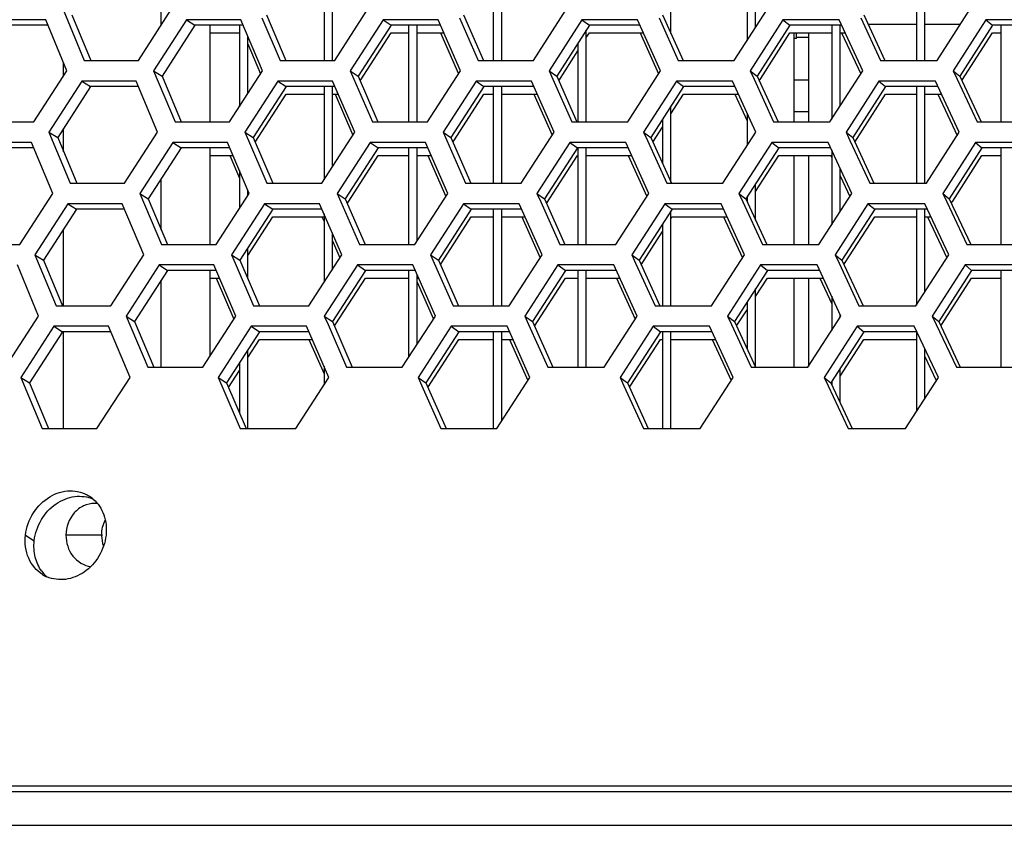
# Model space of a CAD drawing. Header units: millimetres. Extents: x 0 to 420, y 0 to 297.
# Tile 42 of 256: x 107.44 to 112.09, y 84.57 to 88.39. Entities that reach past the tile are written whole.
import ezdxf

# ---------------------------------------------------------------- set-up
doc = ezdxf.new("R2010")
doc.units = ezdxf.units.MM
doc.header["$LTSCALE"] = 23.1
doc.layers.get('0').update_dxf_attribs({"linetype": 'CONTINUOUS'})
for name, color, linetype in [('02___PRT_ALL_AXES', 7, 'CONTINUOUS'), ('DIM_PILOTEES', 7, 'CONTINUOUS'), ('FASEN', 7, 'CONTINUOUS')]:
    doc.layers.add(name, color=color, linetype=linetype)
doc.styles.add('TEXTSTYLE_5', font='txt', dxfattribs={"width": 1.142857})
doc.dimstyles.new('DIMSTYLE_4', dxfattribs={"dimtxt": 2.5, "dimasz": 0.1875, "dimexe": 0.125, "dimexo": 0.0625, "dimgap": 1.25, "dimtad": 0, "dimtih": 1, "dimtoh": 1, "dimdsep": 46, "dimtxsty": 'TEXTSTYLE_5', "dimblk": '_FILLED', "dimblk1": '_FILLED', "dimblk2": '_FILLED', "dimcen": 0.09, "dimazin": 2, "dimtfac": 1, "dimtofl": 0, "dimtmove": 0, "dimatfit": 3, "dimldrblk": '_FILLED', "dimfxl": 1, "dimtolj": 1, "dimarcsym": 0})

# ---------------------------------------------------------------- blocks, each defined once
blk = doc.blocks.new('_FILLED')
at = {"color": 0, "linetype": 'BYBLOCK'}
blk.add_solid([(0, 0), (-1, 0.167), (-1, -0.167)], dxfattribs=at)
blk = doc.blocks.new('*D9')
at = {"layer": 'DIM_PILOTEES', "color": 2, "linetype": 'CONTINUOUS'}
for p, q in [((67.0415, 106.0416), (64.0594, 106.0416)), ((64.1844, 106.0416), (64.1844, 83.7884)), ((124.0627, 106.0416), (67.0415, 106.0416)), ((64.1844, 53.2465), (64.1844, 78.7884)), ((67.0415, 53.2465), (64.0594, 53.2465)), ((101.3091, 53.2465), (67.0415, 53.2465))]:
    blk.add_line(p, q, dxfattribs=at)
at = {"layer": 'DIM_PILOTEES', "color": 2, "linetype": 'CONTINUOUS', "xscale": 0.1875, "yscale": 0.1875, "zscale": 0.1875}
for p, rotation in [((64.1844, 106.0416), 90), ((64.1844, 53.2465), 270)]:
    blk.add_blockref('_FILLED', p, dxfattribs=dict(at, rotation=rotation))
at = {"layer": 'DIM_PILOTEES', "color": 2, "linetype": 'CONTINUOUS', "insert": (64.1844, 82.5384), "char_height": 2.5, "width": 8.571429, "attachment_point": 2, "line_spacing_factor": 0.9, "style": 'TEXTSTYLE_5'}
blk.add_mtext('{\\ftxt;\\W0.0001;\\H0.0001;\\~}{\\ftxt;\\W2.2857142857;\\H2.5; }{\\ftxt;\\W0.0001;\\H0.0001;\\~}', dxfattribs=at)

msp = doc.modelspace()

# ---------------------------------------------------------------- linework, layer by layer
at = {"color": 7, "linetype": 'CONTINUOUS'}
for p, q in [((108.8752, 88.6566), (108.8752, 88.1995)), ((108.9152, 88.1995), (108.9152, 88.6566)), ((109.6752, 88.6348), (109.6752, 88.1995)), ((109.7152, 88.1995), (109.7152, 88.6566)), ((110.8752, 88.6483), (110.8752, 88.2937)), ((111.6752, 88.6566), (111.6752, 88.1995)), ((111.7152, 88.1995), (111.7152, 88.6566)), ((110.9152, 88.3561), (110.9152, 88.5603)), ((110.5152, 88.3271), (110.5152, 88.4768)), ((107.6837, 88.4151), (107.7724, 88.1995)), ((108.2246, 88.3927), (108.2648, 88.3668)), ((108.6036, 88.4151), (108.6952, 88.1995)), ((109.1543, 88.3927), (109.1921, 88.3668)), ((109.5346, 88.4151), (109.6288, 88.1995)), ((110.0946, 88.3927), (110.13, 88.3668)), ((110.4758, 88.4151), (110.5727, 88.1995)), ((111.0447, 88.3927), (111.0777, 88.3668)), ((111.4266, 88.4151), (111.5261, 88.1995)), ((112.0041, 88.3927), (112.0347, 88.3668)), ((107.5707, 88.3668), (107.3486, 88.3668)), ((108.2648, 88.3668), (108.1097, 88.1253)), ((108.4928, 88.3668), (108.2648, 88.3668)), ((108.4752, 88.3668), (108.4752, 87.9816)), ((109.1921, 88.3668), (109.0371, 88.1253)), ((109.4258, 88.3668), (109.1921, 88.3668)), ((109.2752, 88.3668), (109.2752, 87.9097)), ((109.3152, 87.9097), (109.3152, 88.3668)), ((110.13, 88.3668), (109.9752, 88.1253)), ((110.1152, 87.9097), (110.1152, 88.3438)), ((110.3692, 88.3668), (110.13, 88.3668)), ((111.0777, 88.3668), (110.9232, 88.1253)), ((111.3222, 88.3668), (111.0777, 88.3668)), ((111.2752, 88.3668), (111.2752, 87.9225)), ((111.3152, 87.9849), (111.3152, 88.3668)), ((111.4465, 88.3718), (111.6752, 88.3718)), ((111.7152, 88.3718), (111.8837, 88.3718)), ((112.0347, 88.3668), (111.8805, 88.1253)), ((112.2843, 88.3668), (112.0347, 88.3668)), ((112.0752, 88.3668), (112.0752, 87.9097)), ((108.3371, 88.3309), (108.4752, 88.3309)), ((108.5152, 88.0437), (108.5152, 88.3138)), ((109.0464, 88.1039), (109.1921, 88.3309)), ((109.1921, 88.3309), (109.2752, 88.3309)), ((109.3152, 88.3309), (109.4414, 88.3309)), ((110.1152, 88.3079), (110.13, 88.3309)), ((110.13, 88.3309), (110.3853, 88.3309)), ((110.9395, 88.1149), (111.0777, 88.3309)), ((111.0777, 88.3309), (111.2752, 88.3309)), ((111.0957, 88.3309), (111.0958, 87.9097)), ((111.1081, 88.3045), (111.108, 88.3309)), ((111.1654, 88.3309), (111.1654, 87.9097)), ((111.3152, 88.3309), (111.3388, 88.3309)), ((111.8902, 88.1046), (112.0347, 88.3309)), ((112.0347, 88.3309), (112.0752, 88.3309)), ((110.0752, 88.2813), (110.0752, 87.9097)), ((109.6248, 88.2088), (109.6288, 88.1995)), ((109.9846, 88.1041), (110.0752, 88.2455)), ((108.0693, 88.1512), (108.1097, 88.1253)), ((108.1097, 88.1253), (108.2001, 87.9097)), ((108.999, 88.1512), (109.0371, 88.1253)), ((109.0371, 88.1253), (109.1303, 87.9097)), ((109.9394, 88.1512), (109.9752, 88.1253)), ((109.9752, 88.1253), (110.071, 87.9097)), ((110.8899, 88.1512), (110.9232, 88.1253)), ((110.9232, 88.1253), (111.0217, 87.9097)), ((110.9327, 88.1044), (110.9395, 88.1149)), ((111.8496, 88.1512), (111.8805, 88.1253)), ((111.8805, 88.1253), (111.9815, 87.9097)), ((107.772, 88.077), (107.6168, 87.8355)), ((107.7307, 88.1029), (107.772, 88.077)), ((107.9977, 88.077), (107.772, 88.077)), ((108.6958, 88.077), (108.5405, 87.8355)), ((108.6568, 88.1029), (108.6958, 88.077)), ((108.9272, 88.077), (108.6958, 88.077)), ((108.8752, 88.077), (108.8752, 87.6363)), ((108.9152, 87.6982), (108.9152, 88.077)), ((109.6304, 88.077), (109.4752, 87.8355)), ((109.5938, 88.1029), (109.6304, 88.077)), ((109.8674, 88.077), (109.6304, 88.077)), ((109.6752, 88.077), (109.6752, 87.6199)), ((109.7152, 87.6199), (109.7152, 88.077)), ((110.5752, 88.077), (110.4202, 87.8355)), ((110.541, 88.1029), (110.5752, 88.077)), ((110.8176, 88.077), (110.5752, 88.077)), ((111.5295, 88.077), (111.3749, 87.8355)), ((111.4977, 88.1029), (111.5295, 88.077)), ((111.7772, 88.077), (111.5295, 88.077)), ((111.6752, 88.077), (111.6752, 87.6199)), ((111.7152, 87.6199), (111.7152, 88.077)), ((108.5497, 87.814), (108.6958, 88.0412)), ((108.6958, 88.0412), (108.8752, 88.0412)), ((108.9152, 88.0412), (108.9426, 88.0412)), ((109.4915, 87.825), (109.6304, 88.0412)), ((109.6304, 88.0412), (109.6752, 88.0412)), ((109.7152, 88.0412), (109.8833, 88.0412)), ((110.5152, 87.9477), (110.5752, 88.0412)), ((110.5752, 88.0412), (110.834, 88.0412)), ((111.3845, 87.8147), (111.5295, 88.0412)), ((111.5295, 88.0412), (111.6752, 88.0412)), ((111.7152, 88.0412), (111.794, 88.0412)), ((110.5152, 87.6252), (110.5152, 87.9836)), ((110.4752, 87.9212), (110.4752, 87.7136)), ((110.8752, 87.9509), (110.8752, 87.7976)), ((110.4297, 87.8145), (110.4752, 87.8854)), ((107.5751, 87.8614), (107.6168, 87.8355)), ((107.6168, 87.8355), (107.706, 87.6199)), ((108.5012, 87.8614), (108.5405, 87.8355)), ((108.5405, 87.8355), (108.6325, 87.6199)), ((109.4383, 87.8614), (109.4752, 87.8355)), ((109.4752, 87.8355), (109.5699, 87.6199)), ((110.3857, 87.8614), (110.4202, 87.8355)), ((110.4202, 87.8355), (110.5176, 87.6199)), ((111.3428, 87.8614), (111.3749, 87.8355)), ((111.3749, 87.8355), (111.4749, 87.6199)), ((107.5036, 87.7872), (107.2803, 87.7872)), ((108.2002, 87.7872), (108.0447, 87.5457)), ((108.1601, 87.8131), (108.2002, 87.7872)), ((108.4293, 87.7872), (108.2002, 87.7872)), ((109.1314, 87.7872), (108.9759, 87.5457)), ((109.0936, 87.8131), (109.1314, 87.7872)), ((109.3662, 87.7872), (109.1314, 87.7872)), ((109.2752, 87.7872), (109.2752, 87.3301)), ((109.3152, 87.3459), (109.3152, 87.7872)), ((109.4845, 87.8142), (109.4915, 87.825)), ((110.0731, 87.7872), (109.9177, 87.5457)), ((110.0377, 87.8131), (110.0731, 87.7872)), ((110.3134, 87.7872), (110.0731, 87.7872)), ((110.0752, 87.7872), (110.0752, 87.3301)), ((110.1152, 87.3301), (110.1152, 87.7872)), ((111.0247, 87.7872), (110.8696, 87.5457)), ((110.9917, 87.8131), (111.0247, 87.7872)), ((111.2703, 87.7872), (111.0247, 87.7872)), ((111.9855, 87.7872), (111.8308, 87.5457)), ((111.9549, 87.8131), (111.9855, 87.7872)), ((112.2363, 87.7872), (111.9855, 87.7872)), ((112.0752, 87.7872), (112.0752, 87.3301)), ((108.3371, 87.7514), (108.4446, 87.7514)), ((108.9922, 87.5352), (109.1314, 87.7514)), ((109.1314, 87.7514), (109.2752, 87.7514)), ((109.3152, 87.7514), (109.3819, 87.7514)), ((109.9272, 87.5246), (110.0731, 87.7514)), ((110.1152, 87.7514), (110.3296, 87.7514)), ((110.9152, 87.5809), (111.0247, 87.7514)), ((111.0247, 87.7514), (111.2752, 87.7514)), ((111.0958, 87.7514), (111.0958, 87.3301)), ((111.1654, 87.7514), (111.1654, 87.3301)), ((111.2752, 87.7766), (111.2752, 87.4237)), ((111.8471, 87.5353), (111.9855, 87.7514)), ((111.9855, 87.7514), (112.0752, 87.7514)), ((111.3152, 87.4858), (111.3152, 87.6904)), ((108.4752, 87.6797), (108.4752, 87.5)), ((110.9152, 87.4461), (110.9152, 87.6168)), ((111.4714, 87.6275), (111.4749, 87.6199)), ((108.0042, 87.5716), (108.0447, 87.5457)), ((108.5152, 87.5619), (108.5152, 87.5862)), ((108.9378, 87.5716), (108.9759, 87.5457)), ((109.882, 87.5716), (109.9177, 87.5457)), ((110.8362, 87.5716), (110.8696, 87.5457)), ((110.8752, 87.5545), (110.8752, 87.5334)), ((111.7999, 87.5716), (111.8308, 87.5457)), ((107.6644, 87.5233), (107.7057, 87.4974)), ((108.0447, 87.5457), (108.1356, 87.3301)), ((108.5942, 87.5233), (108.6331, 87.4974)), ((108.9759, 87.5457), (109.0695, 87.3301)), ((108.9851, 87.5243), (108.9922, 87.5352)), ((109.5349, 87.5233), (109.5715, 87.4974)), ((109.9177, 87.5457), (110.014, 87.3301)), ((110.486, 87.5233), (110.5202, 87.4974)), ((110.8696, 87.5457), (110.9685, 87.3301)), ((111.4466, 87.5233), (111.4784, 87.4974)), ((111.8308, 87.5457), (111.9323, 87.3301)), ((111.8405, 87.5251), (111.8471, 87.5353)), ((107.7057, 87.4974), (107.5499, 87.256)), ((107.9324, 87.4974), (107.7057, 87.4974)), ((108.6331, 87.4974), (108.4773, 87.256)), ((108.5152, 87.2789), (108.6331, 87.4616)), ((108.8656, 87.4974), (108.6331, 87.4974)), ((108.6331, 87.4616), (108.8752, 87.4616)), ((108.8752, 87.4753), (108.8752, 87.1518)), ((109.5715, 87.4974), (109.4158, 87.256)), ((109.4321, 87.2454), (109.5715, 87.4616)), ((109.8096, 87.4974), (109.5715, 87.4974)), ((109.5715, 87.4616), (109.6752, 87.4616)), ((109.6752, 87.4974), (109.6752, 87.0404)), ((109.7152, 87.0404), (109.7152, 87.4974)), ((109.7152, 87.4616), (109.8256, 87.4616)), ((110.5202, 87.4974), (110.3647, 87.256)), ((110.5152, 87.0404), (110.5152, 87.4898)), ((110.5152, 87.454), (110.5202, 87.4616)), ((110.7637, 87.4974), (110.5202, 87.4974)), ((110.5202, 87.4616), (110.7802, 87.4616)), ((111.4784, 87.4974), (111.3232, 87.256)), ((111.3395, 87.2455), (111.4784, 87.4616)), ((111.7272, 87.4974), (111.4784, 87.4974)), ((111.4784, 87.4616), (111.6752, 87.4616)), ((111.6752, 87.4974), (111.6752, 87.0433)), ((111.7152, 87.1053), (111.7152, 87.4974)), ((111.7152, 87.4616), (111.7441, 87.4616)), ((110.4752, 87.4276), (110.4752, 87.0404)), ((108.9152, 87.2136), (108.9152, 87.3833)), ((110.3742, 87.2349), (110.4752, 87.3918)), ((111.929, 87.3372), (111.9323, 87.3301)), ((107.5083, 87.2818), (107.5499, 87.256)), ((108.438, 87.2818), (108.4773, 87.256)), ((108.5152, 87.1674), (108.5152, 87.3147)), ((109.3789, 87.2818), (109.4158, 87.256)), ((110.3301, 87.2818), (110.3647, 87.256)), ((111.2911, 87.2818), (111.3232, 87.256)), ((107.5499, 87.256), (107.6395, 87.0404)), ((108.0956, 87.2335), (108.1357, 87.2077)), ((108.4773, 87.256), (108.5698, 87.0404)), ((109.0329, 87.2335), (109.0706, 87.2077)), ((109.4158, 87.256), (109.511, 87.0404)), ((109.4252, 87.2347), (109.4321, 87.2454)), ((109.9807, 87.2335), (110.0161, 87.2077)), ((110.3647, 87.256), (110.4626, 87.0404)), ((110.9386, 87.2335), (110.9716, 87.2077)), ((111.3232, 87.256), (111.4237, 87.0404)), ((111.3329, 87.2352), (111.3395, 87.2455)), ((111.9057, 87.2335), (111.9363, 87.2077)), ((108.1357, 87.2077), (107.9797, 86.9662)), ((108.3659, 87.2077), (108.1357, 87.2077)), ((109.0706, 87.2077), (108.9146, 86.9662)), ((109.3065, 87.2077), (109.0706, 87.2077)), ((109.2752, 87.2077), (109.2752, 86.7966)), ((109.3152, 86.8583), (109.3152, 87.1879)), ((110.0161, 87.2077), (109.8603, 86.9662)), ((110.2576, 87.2077), (110.0161, 87.2077)), ((110.0752, 87.2077), (110.0752, 86.7506)), ((110.1152, 86.7506), (110.1152, 87.2077)), ((110.9716, 87.2077), (110.816, 86.9662)), ((111.2184, 87.2077), (110.9716, 87.2077)), ((111.9363, 87.2077), (111.7811, 86.9662)), ((112.1883, 87.2077), (111.9363, 87.2077)), ((112.0752, 87.2077), (112.0752, 86.7506)), ((108.3371, 87.1718), (108.3813, 87.1718)), ((108.9309, 86.9556), (109.0706, 87.1718)), ((109.0706, 87.1718), (109.2752, 87.1718)), ((109.3152, 87.1718), (109.3223, 87.1718)), ((109.8697, 86.945), (110.0161, 87.1718)), ((110.0161, 87.1718), (110.0752, 87.1718)), ((110.1152, 87.1718), (110.2738, 87.1718)), ((110.9152, 87.0843), (110.9716, 87.1718)), ((110.9716, 87.1718), (111.2351, 87.1718)), ((111.0959, 87.1718), (111.0959, 86.7506)), ((111.1654, 87.1718), (111.1654, 86.7543)), ((111.7974, 86.9557), (111.9363, 87.1718)), ((111.9363, 87.1718), (112.0752, 87.1718)), ((110.9152, 86.7506), (110.9152, 87.1202)), ((111.2752, 87.0857), (111.2752, 86.9243)), ((109.5069, 87.0497), (109.511, 87.0404)), ((110.8752, 87.0581), (110.8752, 86.8376)), ((107.9392, 86.9921), (107.9797, 86.9662)), ((108.8765, 86.9921), (108.9146, 86.9662)), ((109.8245, 86.9921), (109.8603, 86.9662)), ((110.7826, 86.9921), (110.816, 86.9662)), ((110.8256, 86.9453), (110.8752, 87.0223)), ((111.3152, 86.9862), (111.3152, 87.0002)), ((111.7502, 86.9921), (111.7811, 86.9662)), ((107.598, 86.9438), (107.6393, 86.9179)), ((107.9797, 86.9662), (108.071, 86.7506)), ((108.5315, 86.9438), (108.5705, 86.9179)), ((108.9146, 86.9662), (109.0087, 86.7506)), ((108.9239, 86.9448), (108.9309, 86.9556)), ((109.4761, 86.9438), (109.5127, 86.9179)), ((109.8603, 86.9662), (109.9571, 86.7506)), ((110.431, 86.9438), (110.4652, 86.9179)), ((110.816, 86.9662), (110.9154, 86.7506)), ((111.3955, 86.9438), (111.4273, 86.9179)), ((111.7811, 86.9662), (111.8831, 86.7506)), ((111.7908, 86.9455), (111.7974, 86.9557)), ((107.6393, 86.9179), (107.483, 86.6764)), ((107.8671, 86.9179), (107.6393, 86.9179)), ((108.5705, 86.9179), (108.4142, 86.6764)), ((108.8041, 86.9179), (108.5705, 86.9179)), ((109.5127, 86.9179), (109.3565, 86.6764)), ((109.7519, 86.9179), (109.5127, 86.9179)), ((109.6752, 86.9179), (109.6752, 86.4608)), ((109.7152, 86.4963), (109.7152, 86.9179)), ((110.4652, 86.9179), (110.3091, 86.6764)), ((110.7099, 86.9179), (110.4652, 86.9179)), ((110.4752, 86.9179), (110.4752, 86.4608)), ((110.5152, 86.4608), (110.5152, 86.9179)), ((111.4273, 86.9179), (111.2716, 86.6764)), ((111.6772, 86.9179), (111.4273, 86.9179)), ((111.6752, 86.9179), (111.6752, 86.5411)), ((108.5152, 86.7967), (108.5705, 86.8821)), ((108.5705, 86.8821), (108.8198, 86.8821)), ((109.3659, 86.6551), (109.5127, 86.8821)), ((109.5127, 86.8821), (109.6752, 86.8821)), ((109.7152, 86.8821), (109.768, 86.8821)), ((110.3255, 86.6659), (110.4652, 86.8821)), ((110.4652, 86.8821), (110.4752, 86.8821)), ((110.5152, 86.8821), (110.7264, 86.8821)), ((111.3152, 86.7083), (111.4273, 86.8821)), ((111.4273, 86.8821), (111.6752, 86.8821)), ((108.5152, 86.4608), (108.5152, 86.8325)), ((111.7152, 86.603), (111.7152, 86.8376)), ((108.4752, 86.7707), (108.4752, 86.5346)), ((108.4234, 86.6549), (108.4752, 86.7349)), ((108.8752, 86.7551), (108.8752, 86.6667)), ((111.3152, 86.583), (111.3152, 86.7441)), ((107.4414, 86.7023), (107.483, 86.6764)), ((107.483, 86.6764), (107.5731, 86.4608)), ((108.3749, 86.7023), (108.4142, 86.6764)), ((108.4142, 86.6764), (108.5071, 86.4608)), ((109.3195, 86.7023), (109.3565, 86.6764)), ((109.3565, 86.6764), (109.4521, 86.4608)), ((110.2746, 86.7023), (110.3091, 86.6764)), ((110.3091, 86.6764), (110.4075, 86.4608)), ((110.3187, 86.6554), (110.3255, 86.6659)), ((111.2394, 86.7023), (111.2716, 86.6764)), ((111.2716, 86.6764), (111.3725, 86.4608)), ((111.2752, 86.6821), (111.2752, 86.6685)), ((111.369, 86.4684), (111.3725, 86.4608)), ((107.4642, 85.9566), (107.5055, 85.9307)), ((161.5515, 84.7446), (86.699, 84.7446)), ((85.0752, 84.5866), (163.1752, 84.5866))]:
    msp.add_line(p, q, dxfattribs=at)
at = {"color": 3, "linetype": 'CONTINUOUS'}
for p, q in [((107.642, 88.441), (107.7418, 88.1995)), ((107.9977, 88.1995), (108.153, 88.441)), ((108.9263, 88.1995), (109.0815, 88.441)), ((109.8655, 88.1995), (110.0206, 88.441)), ((110.8148, 88.1995), (110.9696, 88.441)), ((111.7734, 88.1995), (111.9279, 88.441)), ((107.5601, 88.3927), (107.3061, 88.3927)), ((107.6596, 88.1512), (107.5601, 88.3927)), ((108.2246, 88.3927), (108.0693, 88.1512)), ((108.4818, 88.3927), (108.2246, 88.3927)), ((108.5845, 88.1512), (108.4818, 88.3927)), ((108.5815, 88.4007), (108.6672, 88.1995)), ((109.1543, 88.3927), (108.999, 88.1512)), ((109.4145, 88.3927), (109.1543, 88.3927)), ((109.5202, 88.1512), (109.4145, 88.3927)), ((109.5152, 88.4007), (109.6036, 88.1995)), ((110.0946, 88.3927), (109.9394, 88.1512)), ((110.3575, 88.3927), (110.0946, 88.3927)), ((110.4663, 88.1512), (110.3575, 88.3927)), ((110.4593, 88.4007), (110.5501, 88.1995)), ((111.0447, 88.3927), (110.8899, 88.1512)), ((111.3103, 88.3927), (111.0447, 88.3927)), ((111.4219, 88.1512), (111.3103, 88.3927)), ((111.413, 88.4007), (111.5062, 88.1995)), ((112.0041, 88.3927), (111.8496, 88.1512)), ((112.2721, 88.3927), (112.0041, 88.3927)), ((109.4258, 88.3309), (109.5109, 88.1366)), ((110.3692, 88.3309), (110.4568, 88.1364)), ((111.1081, 88.3045), (111.0957, 88.3045)), ((111.1081, 88.3096), (111.1654, 88.3096)), ((111.3222, 88.3309), (111.4123, 88.1361)), ((108.5152, 88.278), (108.5753, 88.1369)), ((107.7418, 88.1995), (107.9977, 88.1995)), ((108.6672, 88.1995), (108.9263, 88.1995)), ((109.6036, 88.1995), (109.8655, 88.1995)), ((110.5501, 88.1995), (110.8148, 88.1995)), ((111.5062, 88.1995), (111.7734, 88.1995)), ((107.5041, 87.9097), (107.6596, 88.1512)), ((108.0693, 88.1512), (108.1709, 87.9097)), ((108.4289, 87.9097), (108.5845, 88.1512)), ((108.999, 88.1512), (109.0164, 88.1109)), ((109.0164, 88.1109), (109.1037, 87.9097)), ((109.3647, 87.9097), (109.5202, 88.1512)), ((109.9394, 88.1512), (109.9574, 88.1109)), ((109.9574, 88.1109), (110.0471, 87.9097)), ((110.311, 87.9097), (110.4663, 88.1512)), ((110.8899, 88.1512), (110.9083, 88.1109)), ((110.9083, 88.1109), (111.0005, 87.9097)), ((111.267, 87.9097), (111.4219, 88.1512)), ((111.8496, 88.1512), (111.8685, 88.1109)), ((111.8685, 88.1109), (111.9631, 87.9097)), ((107.7307, 88.1029), (107.5751, 87.8614)), ((107.9868, 88.1029), (107.7307, 88.1029)), ((108.0882, 87.8614), (107.9868, 88.1029)), ((108.6568, 88.1029), (108.5012, 87.8614)), ((108.916, 88.1029), (108.6568, 88.1029)), ((109.0205, 87.8614), (108.916, 88.1029)), ((109.5938, 88.1029), (109.4383, 87.8614)), ((109.8559, 88.1029), (109.5938, 88.1029)), ((109.9634, 87.8614), (109.8559, 88.1029)), ((110.541, 88.1029), (110.3857, 87.8614)), ((110.8058, 88.1029), (110.541, 88.1029)), ((110.9162, 87.8614), (110.8058, 88.1029)), ((111.1654, 88.1066), (111.0958, 88.1066)), ((111.4977, 88.1029), (111.3428, 87.8614)), ((111.7651, 88.1029), (111.4977, 88.1029)), ((111.8784, 87.8614), (111.7651, 88.1029)), ((108.9272, 88.0412), (109.0112, 87.847)), ((109.8674, 88.0412), (109.9539, 87.8467)), ((110.8176, 88.0412), (110.8752, 87.9151)), ((111.7772, 88.0412), (111.8687, 87.8462)), ((111.1654, 87.9566), (111.0958, 87.9566)), ((107.2493, 87.9097), (107.5041, 87.9097)), ((108.1709, 87.9097), (108.4289, 87.9097)), ((109.1037, 87.9097), (109.3647, 87.9097)), ((110.0471, 87.9097), (110.311, 87.9097)), ((111.0005, 87.9097), (111.267, 87.9097)), ((111.9631, 87.9097), (112.232, 87.9097)), ((107.5751, 87.8614), (107.6754, 87.6199)), ((107.9324, 87.6199), (108.0882, 87.8614)), ((108.5012, 87.8614), (108.5184, 87.8211)), ((108.8647, 87.6199), (109.0205, 87.8614)), ((109.4383, 87.8614), (109.456, 87.8211)), ((109.8077, 87.6199), (109.9634, 87.8614)), ((110.3857, 87.8614), (110.4039, 87.8211)), ((110.7609, 87.6199), (110.9162, 87.8614)), ((111.3428, 87.8614), (111.3615, 87.8211)), ((111.7234, 87.6199), (111.8784, 87.8614)), ((107.4929, 87.8131), (107.2379, 87.8131)), ((107.5929, 87.5716), (107.4929, 87.8131)), ((108.1601, 87.8131), (108.0042, 87.5716)), ((108.4183, 87.8131), (108.1601, 87.8131)), ((108.5215, 87.5716), (108.4183, 87.8131)), ((108.5184, 87.8211), (108.6046, 87.6199)), ((109.0936, 87.8131), (108.9378, 87.5716)), ((109.3548, 87.8131), (109.0936, 87.8131)), ((109.4611, 87.5716), (109.3548, 87.8131)), ((109.456, 87.8211), (109.5447, 87.6199)), ((110.0377, 87.8131), (109.882, 87.5716)), ((110.3017, 87.8131), (110.0377, 87.8131)), ((110.4109, 87.5716), (110.3017, 87.8131)), ((110.4039, 87.8211), (110.4951, 87.6199)), ((110.9917, 87.8131), (110.8362, 87.5716)), ((111.2583, 87.8131), (110.9917, 87.8131)), ((111.3705, 87.5716), (111.2583, 87.8131)), ((111.3615, 87.8211), (111.4551, 87.6199)), ((111.9549, 87.8131), (111.7999, 87.5716)), ((112.224, 87.8131), (111.9549, 87.8131)), ((108.4293, 87.7514), (108.4752, 87.6439)), ((109.3662, 87.7514), (109.4517, 87.5571)), ((110.3134, 87.7514), (110.4014, 87.5568)), ((111.2703, 87.7514), (111.2739, 87.7436)), ((111.3152, 87.6546), (111.3608, 87.5566)), ((107.6754, 87.6199), (107.9324, 87.6199)), ((108.6046, 87.6199), (108.8647, 87.6199)), ((109.5447, 87.6199), (109.8077, 87.6199)), ((110.4951, 87.6199), (110.7609, 87.6199)), ((111.4551, 87.6199), (111.7234, 87.6199)), ((107.4369, 87.3301), (107.5929, 87.5716)), ((108.0042, 87.5716), (108.1064, 87.3301)), ((108.3654, 87.3301), (108.5215, 87.5716)), ((108.9378, 87.5716), (108.9553, 87.5314)), ((109.3051, 87.3301), (109.4611, 87.5716)), ((109.882, 87.5716), (109.9, 87.5314)), ((110.2551, 87.3301), (110.4109, 87.5716)), ((110.8362, 87.5716), (110.8547, 87.5314)), ((111.215, 87.3301), (111.3705, 87.5716)), ((111.7999, 87.5716), (111.8188, 87.5314)), ((107.6644, 87.5233), (107.5083, 87.2818)), ((107.9215, 87.5233), (107.6644, 87.5233)), ((108.0234, 87.2818), (107.9215, 87.5233)), ((108.5942, 87.5233), (108.438, 87.2818)), ((108.8544, 87.5233), (108.5942, 87.5233)), ((108.9594, 87.2818), (108.8544, 87.5233)), ((108.9553, 87.5314), (109.043, 87.3301)), ((109.5349, 87.5233), (109.3789, 87.2818)), ((109.7981, 87.5233), (109.5349, 87.5233)), ((109.9061, 87.2818), (109.7981, 87.5233)), ((109.9, 87.5314), (109.9902, 87.3301)), ((110.486, 87.5233), (110.3301, 87.2818)), ((110.7519, 87.5233), (110.486, 87.5233)), ((110.8628, 87.2818), (110.7519, 87.5233)), ((110.8547, 87.5314), (110.9474, 87.3301)), ((111.4466, 87.5233), (111.2911, 87.2818)), ((111.7151, 87.5233), (111.4466, 87.5233)), ((111.8289, 87.2818), (111.7151, 87.5233)), ((111.8188, 87.5314), (111.9139, 87.3301)), ((108.8656, 87.4616), (108.8752, 87.4395)), ((109.8096, 87.4616), (109.8966, 87.2672)), ((110.7637, 87.4616), (110.8532, 87.2669)), ((111.7272, 87.4616), (111.8191, 87.2667)), ((107.181, 87.3301), (107.4369, 87.3301)), ((108.1064, 87.3301), (108.3654, 87.3301)), ((108.9152, 87.3474), (108.9501, 87.2674)), ((109.043, 87.3301), (109.3051, 87.3301)), ((109.9902, 87.3301), (110.2551, 87.3301)), ((110.9474, 87.3301), (111.215, 87.3301)), ((111.9139, 87.3301), (112.1839, 87.3301)), ((107.5083, 87.2818), (107.609, 87.0404)), ((107.8671, 87.0404), (108.0234, 87.2818)), ((108.438, 87.2818), (108.4553, 87.2416)), ((108.8031, 87.0404), (108.9594, 87.2818)), ((109.3789, 87.2818), (109.3967, 87.2416)), ((109.7499, 87.0404), (109.9061, 87.2818)), ((110.3301, 87.2818), (110.3484, 87.2416)), ((110.7069, 87.0404), (110.8628, 87.2818)), ((111.2911, 87.2818), (111.3099, 87.2416)), ((111.6734, 87.0404), (111.8289, 87.2818)), ((107.5263, 86.9921), (107.4257, 87.2335)), ((108.0956, 87.2335), (107.9392, 86.9921)), ((108.3548, 87.2335), (108.0956, 87.2335)), ((108.4586, 86.9921), (108.3548, 87.2335)), ((108.4553, 87.2416), (108.542, 87.0404)), ((109.0329, 87.2335), (108.8765, 86.9921)), ((109.2951, 87.2335), (109.0329, 87.2335)), ((109.4019, 86.9921), (109.2951, 87.2335)), ((109.3967, 87.2416), (109.4859, 87.0404)), ((109.9807, 87.2335), (109.8245, 86.9921)), ((110.2458, 87.2335), (109.9807, 87.2335)), ((110.3556, 86.9921), (110.2458, 87.2335)), ((110.3484, 87.2416), (110.4401, 87.0404)), ((110.9386, 87.2335), (110.7826, 86.9921)), ((111.2063, 87.2335), (110.9386, 87.2335)), ((111.319, 86.9921), (111.2063, 87.2335)), ((111.3099, 87.2416), (111.404, 87.0404)), ((111.9057, 87.2335), (111.7502, 86.9921)), ((112.1759, 87.2335), (111.9057, 87.2335)), ((108.3659, 87.1718), (108.4493, 86.9778)), ((109.3152, 87.1521), (109.3925, 86.9775)), ((110.2576, 87.1718), (110.346, 86.9773)), ((111.2184, 87.1718), (111.2752, 87.0499)), ((107.609, 87.0404), (107.8671, 87.0404)), ((108.542, 87.0404), (108.8031, 87.0404)), ((109.4859, 87.0404), (109.7499, 87.0404)), ((110.4401, 87.0404), (110.7069, 87.0404)), ((111.404, 87.0404), (111.6734, 87.0404)), ((107.3697, 86.7506), (107.5263, 86.9921)), ((107.9392, 86.9921), (108.0418, 86.7506)), ((108.302, 86.7506), (108.4586, 86.9921)), ((108.8765, 86.9921), (108.8941, 86.9518)), ((109.2454, 86.7506), (109.4019, 86.9921)), ((109.8245, 86.9921), (109.8426, 86.9518)), ((110.1993, 86.7506), (110.3556, 86.9921)), ((110.7826, 86.9921), (110.8012, 86.9518)), ((111.163, 86.7506), (111.319, 86.9921)), ((111.7502, 86.9921), (111.7692, 86.9518)), ((107.598, 86.9438), (107.4414, 86.7023)), ((107.8562, 86.9438), (107.598, 86.9438)), ((107.9586, 86.7023), (107.8562, 86.9438)), ((108.5315, 86.9438), (108.3749, 86.7023)), ((108.7928, 86.9438), (108.5315, 86.9438)), ((108.8984, 86.7023), (108.7928, 86.9438)), ((108.8941, 86.9518), (108.9822, 86.7506)), ((109.4761, 86.9438), (109.3195, 86.7023)), ((109.7403, 86.9438), (109.4761, 86.9438)), ((109.8489, 86.7023), (109.7403, 86.9438)), ((109.8426, 86.9518), (109.9333, 86.7506)), ((110.431, 86.9438), (110.2746, 86.7023)), ((110.6979, 86.9438), (110.431, 86.9438)), ((110.8095, 86.7023), (110.6979, 86.9438)), ((110.8012, 86.9518), (110.8944, 86.7506)), ((111.3955, 86.9438), (111.2394, 86.7023)), ((111.665, 86.9438), (111.3955, 86.9438)), ((111.7794, 86.7023), (111.665, 86.9438)), ((111.7692, 86.9518), (111.8647, 86.7506)), ((108.8041, 86.8821), (108.8752, 86.7193)), ((109.7519, 86.8821), (109.8394, 86.6876)), ((110.7099, 86.8821), (110.7998, 86.6874)), ((111.7152, 86.8018), (111.7696, 86.6871)), ((108.0418, 86.7506), (108.302, 86.7506)), ((108.9822, 86.7506), (109.2454, 86.7506)), ((109.9333, 86.7506), (110.1993, 86.7506)), ((110.8944, 86.7506), (111.163, 86.7506)), ((111.8647, 86.7506), (112.1359, 86.7506)), ((107.4414, 86.7023), (107.5427, 86.4608)), ((107.8017, 86.4608), (107.9586, 86.7023)), ((108.3749, 86.7023), (108.3923, 86.662)), ((108.7415, 86.4608), (108.8984, 86.7023)), ((109.3195, 86.7023), (109.3374, 86.662)), ((109.6922, 86.4608), (109.8489, 86.7023)), ((110.2746, 86.7023), (110.293, 86.662)), ((110.653, 86.4608), (110.8095, 86.7023)), ((111.2394, 86.7023), (111.2583, 86.662)), ((111.6233, 86.4608), (111.7794, 86.7023)), ((108.3923, 86.662), (108.4793, 86.4608)), ((109.3374, 86.662), (109.4271, 86.4608)), ((110.293, 86.662), (110.3851, 86.4608)), ((111.2583, 86.662), (111.3529, 86.4608)), ((107.5427, 86.4608), (107.8017, 86.4608)), ((108.4793, 86.4608), (108.7415, 86.4608)), ((109.4271, 86.4608), (109.6922, 86.4608)), ((110.3851, 86.4608), (110.653, 86.4608)), ((111.3529, 86.4608), (111.6233, 86.4608)), ((161.6438, 84.7704), (86.6067, 84.7704))]:
    msp.add_line(p, q, dxfattribs=at)
for centre, radius, start, end in [((107.679, 86.0058), 0.1609, 49.0185, 57.4957), ((107.6286, 85.9057), 0.159, 237.7998, 246.7019)]:
    msp.add_arc(centre, radius, start, end, dxfattribs=at)
at = {"color": 7, "linetype": 'CONTINUOUS'}
for centre, radius, start, end in [((107.6759, 85.8861), 0.1678, 216.5191, 226.1228), ((107.6719, 85.8822), 0.1622, 226.1672, 229.0668)]:
    msp.add_arc(centre, radius, start, end, dxfattribs=at)
at = {"color": 3, "linetype": 'CONTINUOUS'}
for points, knots in [([(107.4642, 85.9566), (107.4684, 85.9937), (107.4943, 86.0657), (107.5722, 86.1438), (107.6724, 86.1762), (107.7391, 86.1582), (107.7655, 86.1414)], [0, 0, 0, 0, 0.270558, 0.532581, 0.773511, 1, 1, 1, 1]), ([(107.7845, 86.1272), (107.807, 86.1077), (107.8427, 86.053), (107.8484, 85.9887), (107.8447, 85.9566)], [0, 0, 0, 0, 0.478915, 1, 1, 1, 1]), ([(107.5439, 85.7712), (107.5157, 85.789), (107.4682, 85.8469), (107.46, 85.9201), (107.4642, 85.9566)], [0, 0, 0, 0, 0.476184, 1, 1, 1, 1]), ([(107.8447, 85.9566), (107.8408, 85.9219), (107.8175, 85.8544), (107.7476, 85.7782), (107.6567, 85.7403), (107.5927, 85.7481), (107.5657, 85.7597)], [0, 0, 0, 0, 0.268554, 0.530912, 0.77388, 1, 1, 1, 1])]:
    msp.add_open_spline(points, degree=3, knots=knots, dxfattribs=at)
at = {"color": 7, "linetype": 'CONTINUOUS'}
for points, knots in [([(107.5055, 85.9307), (107.5095, 85.9654), (107.5326, 86.0331), (107.6025, 86.1094), (107.6935, 86.1472), (107.7575, 86.139), (107.7845, 86.1271)], [0, 0, 0, 0, 0.269046, 0.531041, 0.773675, 1, 1, 1, 1]), ([(107.541, 85.7863), (107.5265, 85.8059), (107.5051, 85.8532), (107.5026, 85.9048), (107.5055, 85.9307)], [0, 0, 0, 0, 0.483316, 1, 1, 1, 1])]:
    msp.add_open_spline(points, degree=3, knots=knots, dxfattribs=at)
at = {"layer": '02___PRT_ALL_AXES', "color": 7, "linetype": 'CONTINUOUS'}
msp.add_line((107.8241, 85.9566), (107.6551, 85.9566), dxfattribs=at)
for centre, radius, start, end in [((107.791, 85.9836), 0.123, 83.1476, 89.9861), ((107.9847, 85.9566), 0.1605, 179.2118, 180.7882), ((107.9897, 85.9568), 0.1656, 180.8416, 198.1262)]:
    msp.add_arc(centre, radius, start, end, dxfattribs=at)
for points, knots in [([(107.791, 86.1066), (107.7733, 86.1066), (107.7368, 86.0984), (107.6763, 86.0534), (107.6551, 85.9943), (107.6551, 85.9566)], [0, 0, 0, 0, 0.240625, 0.488172, 1, 1, 1, 1]), ([(107.6551, 85.9566), (107.6551, 85.9219), (107.6767, 85.8521), (107.7402, 85.8129), (107.7724, 85.808)], [0, 0, 0, 0, 0.515835, 1, 1, 1, 1])]:
    msp.add_open_spline(points, degree=3, knots=knots, dxfattribs=at)
msp.add_open_spline([(107.8242, 85.9588), (107.8245, 85.9826), (107.8302, 86.007), (107.8407, 86.0284)], degree=3, dxfattribs=at)
at = {"layer": 'FASEN', "color": 7, "linetype": 'CONTINUOUS'}
for p, q in [((108.1062, 88.368), (108.1062, 88.553)), ((108.3371, 87.9097), (108.3371, 88.3668)), ((107.6443, 88.1273), (107.6443, 88.1883)), ((107.6443, 87.7688), (107.6443, 87.8783)), ((108.3371, 87.3301), (108.3371, 87.7872)), ((108.1062, 87.3997), (108.1062, 87.6412)), ((107.6443, 87.0404), (107.6443, 87.4023)), ((108.3371, 86.8048), (108.3371, 87.2077)), ((108.1062, 86.7506), (108.1062, 87.1619)), ((107.6443, 86.4608), (107.6443, 86.9179))]:
    msp.add_line(p, q, dxfattribs=at)

# ---------------------------------------------------------------- dimensions: what is measured, and where the dimension line sits
at = {"layer": 'DIM_PILOTEES', "color": 2, "linetype": 'CONTINUOUS'}
dim = msp.add_linear_dim(base=(64.1844, 53.2465), p1=(124.1252, 106.0416), p2=(101.3716, 53.2465), angle=270, text='{\\ftxt;\\W0.0001;\\H0.0001;\\~}{\\ftxt;\\W2.2857142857;\\H2.5; }{\\ftxt;\\W0.0001;\\H0.0001;\\~}', dimstyle='DIMSTYLE_4', dxfattribs=at)
dim.commit()
dim.dimension.update_dxf_attribs({"geometry": '*D9', "text_midpoint": (61.3273, 80.0384), "dimtype": 160})

doc.saveas('drawing.dxf')
